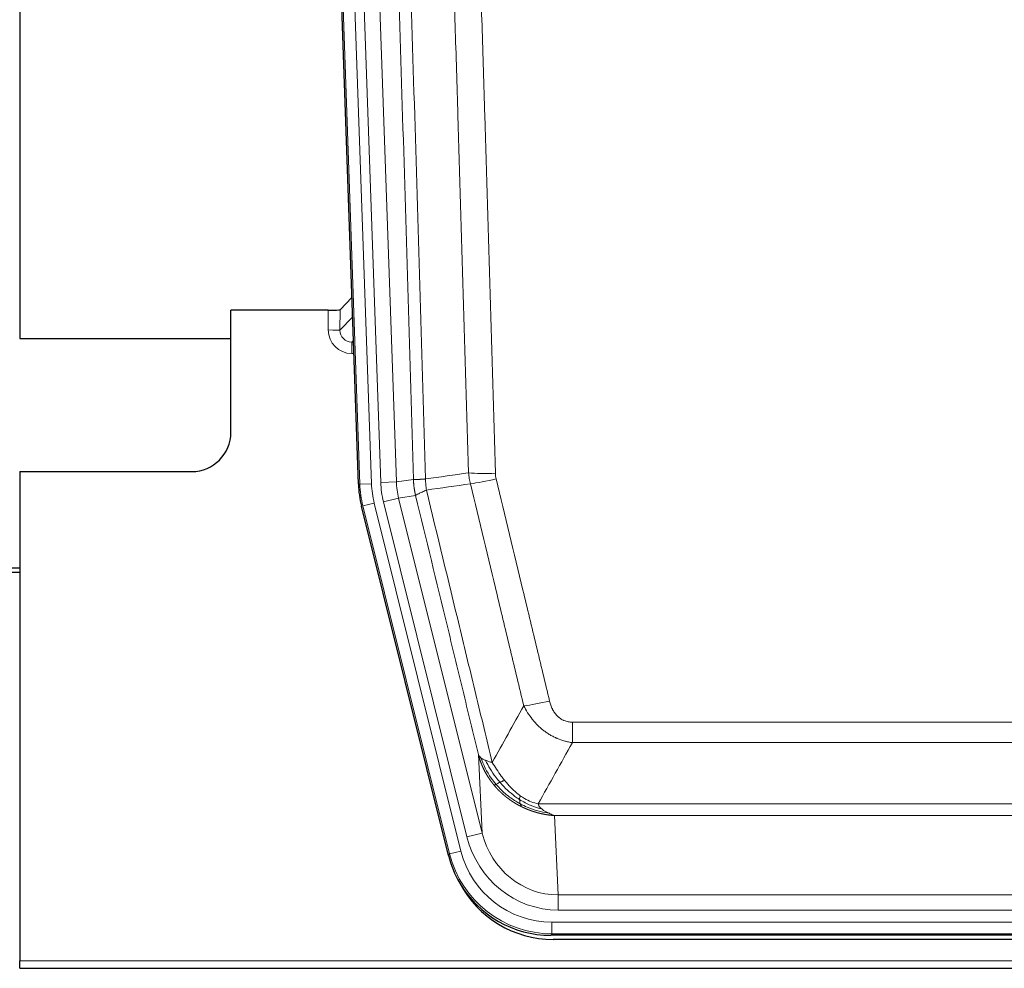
# Model space of a CAD drawing. Header units: inches. Extents: x 0 to 29700, y -16 to 21000.
# Tile 30 of 213: x 6499 to 6751, y 8980 to 9223. Entities that reach past the tile are written whole.
import ezdxf

# ---------------------------------------------------------------- set-up
doc = ezdxf.new("R2010")
doc.units = ezdxf.units.IN
doc.layers.add('1', color=7, linetype='Continuous', true_color=0xffffff)

msp = doc.modelspace()

# ---------------------------------------------------------------- linework, layer by layer
at = {"layer": '1', "color": 2, "linetype": 'Continuous', "lineweight": 25}
for p, q in [((6499.126, 9564.693), (6499.126, 9141.182)), ((6585.722, 9103.917), (6572.605, 9479.562)), ((6584.055, 9151.654), (6581.028, 9148.519)), ((6578.029, 9148.418), (6553.127, 9148.418)), ((6553.127, 9117.182), (6553.127, 9148.418)), ((6499.126, 9141.182), (6553.126, 9141.182)), ((6499.127, 9107.182), (6543.127, 9107.182)), ((6499.127, 9107.182), (6499.127, 8982.152)), ((6608.761, 9009.078), (6586.507, 9098.335)), ((6499.127, 9082.45), (6497.127, 9082.45)), ((6497.127, 9081.45), (6499.127, 9081.45)), ((6851.33, 8988.638), (6634.923, 8988.638)), ((6850.738, 8987.595), (6635.515, 8987.595)), ((6499.127, 8980.205), (6499.127, 8982.152)), ((6499.127, 8980.205), (6987.127, 8980.205))]:
    msp.add_line(p, q, dxfattribs=at)
at = {"layer": '1', "color": 110, "linetype": 'Continuous', "lineweight": 13}
for p, q in [((6586.096, 9103.97), (6572.985, 9479.413)), ((6575.979, 9479.517), (6589.09, 9104.074)), ((6578.371, 9478.575), (6591.437, 9104.404)), ((6582.363, 9478.714), (6595.429, 9104.543)), ((6578.019, 9143.37), (6578.029, 9148.418)), ((6581.028, 9148.519), (6581.017, 9143.288)), ((6581.017, 9143.288), (6584.231, 9146.616)), ((6584.437, 9140.723), (6584.01, 9140.281)), ((6584.01, 9140.281), (6584.01, 9137.361)), ((6584.01, 9140.281), (6584.453, 9140.281)), ((6584.01, 9137.361), (6584.555, 9137.361)), ((6585.722, 9103.917), (6586.096, 9103.97)), ((6589.09, 9104.074), (6586.096, 9103.97)), ((6591.437, 9104.404), (6595.429, 9104.543)), ((6595.429, 9104.543), (6599.806, 9105.158)), ((6589.787, 9099.112), (6586.88, 9098.388)), ((6589.787, 9099.112), (6611.961, 9010.178)), ((6592.135, 9099.442), (6596.01, 9100.409)), ((6613.486, 9013.804), (6592.135, 9099.442)), ((6600.362, 9101.02), (6596.01, 9100.409)), ((6596.01, 9100.409), (6617.362, 9014.771)), ((6586.88, 9098.388), (6586.507, 9098.335)), ((6609.054, 9009.453), (6586.88, 9098.388)), ((6640.455, 9037.884), (6640.455, 9043.125)), ((6640.455, 9043.125), (6845.798, 9043.125)), ((6845.798, 9037.884), (6640.455, 9037.884)), ((6617.362, 9014.771), (6616.405, 9034.826)), ((6631.724, 9022.265), (6854.529, 9022.265)), ((6635.837, 9019.235), (6636.805, 8998.956)), ((6850.417, 9019.235), (6635.837, 9019.235)), ((6613.486, 9013.804), (6617.362, 9014.771)), ((6608.761, 9009.078), (6609.054, 9009.453)), ((6611.961, 9010.178), (6609.054, 9009.453)), ((6636.805, 8995.092), (6636.805, 8998.956)), ((6636.805, 8998.956), (6849.448, 8998.956)), ((6849.448, 8995.092), (6636.805, 8995.092)), ((6635.216, 8989.013), (6635.216, 8992.009)), ((6635.216, 8992.009), (6851.037, 8992.009)), ((6635.216, 8989.013), (6634.923, 8988.638)), ((6851.037, 8989.013), (6635.216, 8989.013)), ((6499.127, 8982.152), (6987.127, 8982.152))]:
    msp.add_line(p, q, dxfattribs=at)
at = {"layer": '1', "color": 2, "linetype": 'Continuous', "lineweight": 25}
msp.add_arc((6543.127, 9117.182), 10, 270, 0, dxfattribs=at)
for centre, major_axis, ratio, start_param, end_param in [((6578.03, 9148.523), (-3, 0), 0.0349646, 1.5706703, 3.1078402), ((6612.743, 9104.868, 0), (26.774, 3.763), 0.9986144, 3.0370169, 3.2461684), ((6634.981, 9015.675, 0), (16.66, 21.323), 0.9977958, 2.4794378, 2.7643876), ((6635.541, 9014.611), (16.639, 21.297), 0.9990195, 2.7203481, 3.8043419), ((6634.981, 9015.675, 0), (16.66, 21.323), 0.9977958, 2.7643876, 3.8037475)]:
    msp.add_ellipse(centre, major_axis=major_axis, ratio=ratio, start_param=start_param, end_param=end_param, dxfattribs=at)
at = {"layer": '1', "color": 110, "linetype": 'Continuous', "lineweight": 13}
for centre, major_axis, ratio, start_param, end_param in [((6584.022, 9143.37), (-3.237, -5.067), 0.9977321, 5.2798208, 6.8506171), ((6578.019, 9143.292), (-3, 0.006), 0.0261769, 3.175273, 4.7124429), ((6584.022, 9143.292), (-1.726, -2.474), 0.9943829, 5.3201387, 6.890935), ((6620.76, 9107.863), (-9.996, -0.288), 0.1133347, 0.8101184, 1.5675278), ((6613.108, 9104.92), (-26.766, -3.762), 0.9989218, 6.1786096, 6.387761), ((6613.108, 9104.92, 0), (23.799, 3.345), 0.9986144, 3.0370169, 3.2461684), ((6615.455, 9105.25), (-23.799, -3.345), 0.9986144, 6.1786096, 6.387761), ((6615.455, 9105.25), (-19.844, -2.789), 0.9980617, 6.1786096, 6.387761), ((6620.947, 9106.457), (-9.719, -2.353), 0.1107863, 0.7983441, 1.5439815), ((6634.608, 9049.883), (-9.722, -2.342), 0.1329353, 0.7958322, 1.5387903), ((6636.726, 9019.939, 0), (1.185, -24.82), 0.9658521, 4.9157844, 6.2370968), ((6636.726, 9019.939), (1.001, -20.961), 0.9530564, 4.9157844, 6.2370968), ((6635.268, 9016.042), (-16.651, -21.313), 0.9982842, 5.6210305, 6.9453401), ((6635.268, 9016.042, 0), (14.809, 18.954), 0.9977958, 2.4794378, 3.8037475)]:
    msp.add_ellipse(centre, major_axis=major_axis, ratio=ratio, start_param=start_param, end_param=end_param, dxfattribs=at)
for points, knots in [([(6599.806, 9105.158), (6599.361, 9120.569), (6598.455, 9151.414), (6597.048, 9197.756), (6596.078, 9228.699), (6595.524, 9246.119), (6595.462, 9248.054), (6595.338, 9251.926), (6595.152, 9257.734), (6594.716, 9271.287), (6594.337, 9282.908), (6594.019, 9292.595), (6593.955, 9294.532), (6593.828, 9298.407), (6593.636, 9304.219), (6593.185, 9317.781), (6592.795, 9329.405), (6592.009, 9352.654), (6590.946, 9383.653), (6589.305, 9430.15), (6588.181, 9461.148), (6587.611, 9476.647)], [0, 0, 0, 0, 0.125, 0.25, 0.375, 0.375, 0.390625, 0.390625, 0.40625, 0.4375, 0.5, 0.5, 0.515625, 0.515625, 0.53125, 0.5625, 0.625, 0.625, 0.75, 0.875, 1, 1, 1, 1]), ([(6590.666, 9478.123), (6591.238, 9462.568), (6592.365, 9431.458), (6594.01, 9384.794), (6595.077, 9353.683), (6595.865, 9330.351), (6596.256, 9318.684), (6596.708, 9305.074), (6596.9, 9299.241), (6597.028, 9295.352), (6597.092, 9293.407), (6597.411, 9283.686), (6597.791, 9272.022), (6598.229, 9258.42), (6598.415, 9252.591), (6598.539, 9248.705), (6598.601, 9246.762), (6599.157, 9229.28), (6600.13, 9198.223), (6601.541, 9151.713), (6602.449, 9120.755), (6602.895, 9105.289)], [0, 0, 0, 0, 0.125, 0.25, 0.375, 0.375, 0.4375, 0.46875, 0.484375, 0.484375, 0.5, 0.5, 0.5625, 0.59375, 0.609375, 0.609375, 0.625, 0.625, 0.75, 0.875, 1, 1, 1, 1]), ([(6608.801, 9474.027), (6609.359, 9458.703), (6610.459, 9428.054), (6612.067, 9382.082), (6613.109, 9351.435), (6613.88, 9328.45), (6614.262, 9316.958), (6614.641, 9305.465), (6614.892, 9297.804), (6615.017, 9293.973), (6615.641, 9274.819), (6616.132, 9259.503), (6616.857, 9236.539), (6617.097, 9228.887), (6617.573, 9213.59), (6617.809, 9205.944), (6618.511, 9183.015), (6619.432, 9152.467), (6620.322, 9121.967), (6620.76, 9106.729)], [0, 0, 0, 0, 0.125, 0.25, 0.375, 0.375, 0.4375, 0.46875, 0.46875, 0.5, 0.5, 0.625, 0.625, 0.6875, 0.6875, 0.75, 0.75, 0.875, 1, 1, 1, 1]), ([(6613.892, 9106.844), (6613.454, 9122.063), (6612.562, 9152.525), (6611.64, 9183.034), (6610.937, 9205.934), (6610.701, 9213.571), (6610.225, 9228.849), (6609.985, 9236.492), (6609.258, 9259.427), (6608.766, 9274.724), (6608.142, 9293.854), (6608.017, 9297.68), (6607.765, 9305.332), (6607.386, 9316.81), (6607.003, 9328.288), (6606.232, 9351.244), (6605.188, 9381.853), (6603.578, 9427.768), (6602.476, 9458.378), (6601.918, 9473.684)], [0, 0, 0, 0, 0.125, 0.25, 0.25, 0.3125, 0.3125, 0.375, 0.375, 0.5, 0.5, 0.53125, 0.53125, 0.5625, 0.625, 0.625, 0.75, 0.875, 1, 1, 1, 1]), ([(6620.947, 9105.318), (6620.891, 9105.55), (6620.848, 9105.783), (6620.785, 9106.254), (6620.766, 9106.491), (6620.76, 9106.729)], [0, 0, 0, 0, 0.5, 0.5, 1, 1, 1, 1]), ([(6599.806, 9105.158), (6599.807, 9105.158), (6599.809, 9105.158), (6599.812, 9105.158), (6599.815, 9105.158), (6599.819, 9105.157), (6599.822, 9105.157), (6599.826, 9105.157), (6599.831, 9105.156), (6599.835, 9105.156), (6599.84, 9105.156), (6599.845, 9105.156), (6599.851, 9105.155), (6599.856, 9105.155), (6599.862, 9105.155), (6599.868, 9105.155), (6599.874, 9105.154), (6599.881, 9105.154), (6599.888, 9105.154), (6599.895, 9105.154), (6599.902, 9105.154), (6599.91, 9105.153), (6599.918, 9105.153), (6599.926, 9105.153), (6599.934, 9105.153), (6599.943, 9105.153), (6599.952, 9105.153), (6599.961, 9105.152), (6599.97, 9105.152), (6599.98, 9105.152), (6599.99, 9105.152), (6600, 9105.152), (6600.01, 9105.152), (6600.021, 9105.152), (6600.032, 9105.152), (6600.043, 9105.152), (6600.054, 9105.152), (6600.066, 9105.152), (6600.078, 9105.152), (6600.09, 9105.152), (6600.102, 9105.152), (6600.115, 9105.152), (6600.128, 9105.152), (6600.141, 9105.152), (6600.154, 9105.152), (6600.168, 9105.152), (6600.182, 9105.152), (6600.196, 9105.152), (6600.21, 9105.152), (6600.225, 9105.152), (6600.24, 9105.152), (6600.255, 9105.152), (6600.27, 9105.152), (6600.285, 9105.152), (6600.301, 9105.153), (6600.317, 9105.153), (6600.334, 9105.153), (6600.35, 9105.153), (6600.367, 9105.153), (6600.384, 9105.154), (6600.401, 9105.154), (6600.419, 9105.154), (6600.436, 9105.154), (6600.454, 9105.154), (6600.472, 9105.155), (6600.491, 9105.155), (6600.509, 9105.155), (6600.528, 9105.156), (6600.548, 9105.156), (6600.567, 9105.156), (6600.587, 9105.157), (6600.606, 9105.157), (6600.626, 9105.158), (6600.647, 9105.158), (6600.667, 9105.158), (6600.688, 9105.159), (6600.715, 9105.159), (6600.749, 9105.16), (6600.79, 9105.161), (6600.831, 9105.162), (6600.874, 9105.164), (6600.917, 9105.165), (6600.961, 9105.166), (6601.006, 9105.168), (6601.051, 9105.17), (6601.098, 9105.172), (6601.145, 9105.174), (6601.193, 9105.176), (6601.242, 9105.178), (6601.291, 9105.18), (6601.341, 9105.182), (6601.392, 9105.185), (6601.444, 9105.188), (6601.496, 9105.19), (6601.549, 9105.193), (6601.603, 9105.196), (6601.658, 9105.199), (6601.713, 9105.203), (6601.769, 9105.206), (6601.826, 9105.21), (6601.884, 9105.213), (6601.942, 9105.217), (6602.001, 9105.221), (6602.06, 9105.225), (6602.121, 9105.229), (6602.181, 9105.233), (6602.243, 9105.238), (6602.305, 9105.242), (6602.368, 9105.247), (6602.432, 9105.252), (6602.496, 9105.257), (6602.561, 9105.262), (6602.627, 9105.267), (6602.693, 9105.272), (6602.76, 9105.278), (6602.827, 9105.283), (6602.873, 9105.287), (6602.895, 9105.289)], [0, 0, 0, 0, 0.0066687, 0.0133374, 0.0200061, 0.0266746, 0.0333432, 0.0400116, 0.0466801, 0.0533484, 0.0600168, 0.066685, 0.0733532, 0.0800214, 0.0866895, 0.0933575, 0.1000255, 0.1066935, 0.1133614, 0.1200292, 0.126697, 0.1333647, 0.1400324, 0.1467001, 0.1533676, 0.1600352, 0.1667026, 0.1733701, 0.1800374, 0.1867047, 0.193372, 0.2000392, 0.2067064, 0.2133735, 0.2200405, 0.2267075, 0.2333745, 0.2400414, 0.2467082, 0.253375, 0.2600418, 0.2667085, 0.2733751, 0.2800417, 0.2867082, 0.2933747, 0.3000412, 0.3067075, 0.3133739, 0.3200401, 0.3267064, 0.3333725, 0.3400387, 0.3467047, 0.3533708, 0.3600367, 0.3667026, 0.3733685, 0.3800343, 0.3867001, 0.3933658, 0.4000315, 0.4066971, 0.4133626, 0.4200281, 0.4266936, 0.433359, 0.4400243, 0.4466896, 0.4533549, 0.4600201, 0.4666852, 0.4733503, 0.4800154, 0.4866804, 0.4933453, 0.5000102, 0.5125098, 0.5250093, 0.5375088, 0.5500082, 0.5625077, 0.5750071, 0.5875066, 0.600006, 0.6125054, 0.6250049, 0.6375043, 0.6500037, 0.6625032, 0.6750026, 0.6875021, 0.7000016, 0.7125011, 0.7250006, 0.7375001, 0.7499997, 0.7624993, 0.7749989, 0.7874985, 0.7999982, 0.812498, 0.8249977, 0.8374975, 0.8499974, 0.8624973, 0.8749972, 0.8874972, 0.8999973, 0.9124974, 0.9249976, 0.9374978, 0.9499981, 0.9624985, 0.9749989, 0.9874994, 1, 1, 1, 1]), ([(6600.362, 9101.02), (6600.357, 9101.041), (6600.347, 9101.083), (6600.332, 9101.147), (6600.317, 9101.213), (6600.301, 9101.279), (6600.286, 9101.347), (6600.271, 9101.416), (6600.255, 9101.487), (6600.24, 9101.559), (6600.224, 9101.632), (6600.209, 9101.706), (6600.194, 9101.782), (6600.178, 9101.859), (6600.163, 9101.937), (6600.148, 9102.016), (6600.133, 9102.097), (6600.118, 9102.179), (6600.103, 9102.263), (6600.088, 9102.347), (6600.074, 9102.433), (6600.059, 9102.521), (6600.045, 9102.609), (6600.031, 9102.699), (6600.017, 9102.791), (6600.003, 9102.883), (6599.99, 9102.977), (6599.969, 9103.128), (6599.943, 9103.33), (6599.915, 9103.577), (6599.891, 9103.806), (6599.872, 9104.018), (6599.856, 9104.211), (6599.843, 9104.386), (6599.833, 9104.544), (6599.825, 9104.683), (6599.819, 9104.805), (6599.815, 9104.908), (6599.811, 9104.993), (6599.809, 9105.06), (6599.807, 9105.109), (6599.806, 9105.14), (6599.806, 9105.154), (6599.806, 9105.158)], [0, 0, 0, 0, 0.0155037, 0.0313049, 0.0474035, 0.0637997, 0.0804935, 0.097485, 0.1147743, 0.1323613, 0.1502462, 0.1684289, 0.1869096, 0.2056883, 0.224765, 0.2441397, 0.2638126, 0.2837835, 0.3040527, 0.32462, 0.3454856, 0.3666494, 0.3881116, 0.409872, 0.4319308, 0.454288, 0.4769435, 0.4998975, 0.5635611, 0.6228928, 0.6778927, 0.7285606, 0.7748966, 0.8169007, 0.8545729, 0.8879131, 0.9169214, 0.9415977, 0.9619421, 0.9779545, 0.989635, 0.9969835, 1, 1, 1, 1]), ([(6603.107, 9102.455), (6603.032, 9102.921), (6602.99, 9103.39), (6602.932, 9104.336), (6602.916, 9104.811), (6602.895, 9105.289)], [0, 0, 0, 0, 0.5, 0.5, 1, 1, 1, 1]), ([(6628.028, 9047.321), (6626.893, 9052.042), (6625.756, 9056.764), (6623.481, 9066.212), (6622.342, 9070.938), (6618.923, 9085.119), (6616.639, 9094.579), (6614.351, 9104.044)], [0, 0, 0, 0, 0.25, 0.25, 0.5, 0.5, 1, 1, 1, 1]), ([(6620.947, 9105.318), (6623.233, 9095.84), (6625.514, 9086.367), (6628.929, 9072.166), (6630.067, 9067.434), (6632.339, 9057.973), (6633.474, 9053.243), (6634.608, 9048.516)], [0, 0, 0, 0, 0.5, 0.5, 0.75, 0.75, 1, 1, 1, 1]), ([(6600.362, 9101.02), (6600.383, 9101.071), (6600.461, 9101.138), (6600.725, 9101.304), (6600.911, 9101.404), (6601.382, 9101.641), (6601.667, 9101.778), (6602.326, 9102.088), (6602.699, 9102.262), (6603.107, 9102.455)], [0, 0, 0, 0, 0.25, 0.25, 0.5, 0.5, 0.75, 0.75, 1, 1, 1, 1]), ([(6603.107, 9102.455), (6605.929, 9090.83), (6608.745, 9079.214), (6612.959, 9061.803), (6614.362, 9056.001), (6617.164, 9044.403), (6618.563, 9038.606), (6619.961, 9032.812)], [0, 0, 0, 0, 0.5, 0.5, 0.75, 0.75, 1, 1, 1, 1]), ([(6616.405, 9034.826), (6615.074, 9040.334), (6613.742, 9045.844), (6611.074, 9056.868), (6609.738, 9062.382), (6605.728, 9078.932), (6603.048, 9089.972), (6600.362, 9101.02)], [0, 0, 0, 0, 0.25, 0.25, 0.5, 0.5, 1, 1, 1, 1]), ([(6640.455, 9043.125), (6640.273, 9043.125), (6640.09, 9043.133), (6639.727, 9043.165), (6639.547, 9043.189), (6639.191, 9043.254), (6639.016, 9043.295), (6638.669, 9043.395), (6638.498, 9043.454), (6638.287, 9043.539), (6638.245, 9043.557), (6638.162, 9043.593), (6638.037, 9043.649), (6637.916, 9043.71), (6637.677, 9043.838), (6637.369, 9044.024), (6637.082, 9044.241), (6636.909, 9044.386), (6636.874, 9044.416), (6636.806, 9044.476), (6636.773, 9044.506), (6636.673, 9044.599), (6636.608, 9044.662), (6636.418, 9044.856), (6636.299, 9044.99), (6636.072, 9045.267), (6635.965, 9045.41), (6635.762, 9045.706), (6635.667, 9045.858), (6635.554, 9046.052), (6635.532, 9046.092), (6635.488, 9046.171), (6635.466, 9046.21), (6635.402, 9046.33), (6635.361, 9046.41), (6635.243, 9046.652), (6635.169, 9046.816), (6635.032, 9047.147), (6634.969, 9047.314), (6634.792, 9047.821), (6634.692, 9048.166), (6634.608, 9048.516)], [0, 0, 0, 0, 0.0625, 0.0625, 0.125, 0.125, 0.1875, 0.1875, 0.25, 0.25, 0.265625, 0.265625, 0.28125, 0.3125, 0.3125, 0.375, 0.4375, 0.4375, 0.453125, 0.453125, 0.46875, 0.46875, 0.5, 0.5, 0.5625, 0.5625, 0.625, 0.625, 0.6875, 0.6875, 0.703125, 0.703125, 0.71875, 0.71875, 0.75, 0.75, 0.8125, 0.8125, 0.875, 0.875, 1, 1, 1, 1]), ([(6640.455, 9037.884), (6640.121, 9037.933), (6639.787, 9037.991), (6639.124, 9038.131), (6638.796, 9038.21), (6637.82, 9038.481), (6637.183, 9038.703), (6636.48, 9039), (6636.402, 9039.033), (6636.246, 9039.102), (6636.169, 9039.137), (6635.937, 9039.244), (6635.785, 9039.318), (6635.33, 9039.546), (6634.735, 9039.87), (6634.162, 9040.231), (6633.741, 9040.517), (6633.533, 9040.663), (6633.327, 9040.814), (6633.191, 9040.916), (6633.123, 9040.968), (6632.517, 9041.437), (6632.009, 9041.886), (6631.29, 9042.602), (6631.058, 9042.849), (6630.719, 9043.229), (6630.608, 9043.357), (6630.39, 9043.618), (6630.282, 9043.75), (6629.755, 9044.417), (6629.367, 9044.971), (6628.652, 9046.118), (6628.326, 9046.71), (6628.028, 9047.321)], [0, 0, 0, 0, 0.0625, 0.0625, 0.125, 0.125, 0.25, 0.25, 0.265625, 0.265625, 0.28125, 0.28125, 0.3125, 0.3125, 0.375, 0.4375, 0.4375, 0.46875, 0.484375, 0.484375, 0.5, 0.5, 0.625, 0.625, 0.6875, 0.6875, 0.71875, 0.71875, 0.75, 0.75, 0.875, 0.875, 1, 1, 1, 1]), ([(6620.436, 9026.999), (6620.425, 9027.013), (6620.402, 9027.041), (6620.367, 9027.083), (6620.331, 9027.126), (6620.295, 9027.17), (6620.259, 9027.215), (6620.223, 9027.26), (6620.186, 9027.306), (6620.148, 9027.353), (6620.111, 9027.4), (6620.073, 9027.448), (6620.034, 9027.497), (6619.995, 9027.547), (6619.956, 9027.597), (6619.917, 9027.648), (6619.877, 9027.7), (6619.837, 9027.753), (6619.796, 9027.807), (6619.756, 9027.861), (6619.715, 9027.916), (6619.673, 9027.972), (6619.632, 9028.029), (6619.59, 9028.086), (6619.548, 9028.144), (6619.505, 9028.204), (6619.462, 9028.263), (6619.42, 9028.324), (6619.376, 9028.386), (6619.333, 9028.448), (6619.289, 9028.511), (6619.245, 9028.575), (6619.201, 9028.64), (6619.157, 9028.706), (6619.113, 9028.772), (6619.068, 9028.84), (6619.023, 9028.908), (6618.978, 9028.977), (6618.933, 9029.047), (6618.888, 9029.118), (6618.842, 9029.189), (6618.797, 9029.262), (6618.751, 9029.335), (6618.705, 9029.41), (6618.66, 9029.485), (6618.614, 9029.561), (6618.568, 9029.638), (6618.522, 9029.716), (6618.475, 9029.795), (6618.429, 9029.875), (6618.383, 9029.955), (6618.337, 9030.037), (6618.291, 9030.119), (6618.244, 9030.203), (6618.198, 9030.287), (6618.152, 9030.372), (6618.106, 9030.458), (6618.06, 9030.545), (6618.014, 9030.633), (6617.968, 9030.722), (6617.922, 9030.812), (6617.876, 9030.903), (6617.83, 9030.995), (6617.785, 9031.088), (6617.739, 9031.181), (6617.694, 9031.276), (6617.649, 9031.372), (6617.604, 9031.468), (6617.559, 9031.566), (6617.514, 9031.665), (6617.47, 9031.764), (6617.426, 9031.865), (6617.382, 9031.966), (6617.338, 9032.069), (6617.295, 9032.172), (6617.252, 9032.277), (6617.209, 9032.382), (6617.166, 9032.488), (6617.124, 9032.596), (6617.082, 9032.704), (6617.041, 9032.814), (6617, 9032.924), (6616.959, 9033.035), (6616.919, 9033.148), (6616.879, 9033.261), (6616.839, 9033.376), (6616.8, 9033.491), (6616.761, 9033.607), (6616.723, 9033.725), (6616.686, 9033.843), (6616.649, 9033.962), (6616.612, 9034.083), (6616.576, 9034.204), (6616.54, 9034.327), (6616.506, 9034.45), (6616.471, 9034.574), (6616.437, 9034.7), (6616.416, 9034.784), (6616.405, 9034.826)], [0, 0, 0, 0, 0.0060657, 0.012223, 0.0184718, 0.0248123, 0.0312443, 0.0377679, 0.0443831, 0.0510899, 0.0578883, 0.0647782, 0.0717598, 0.0788329, 0.0859977, 0.093254, 0.1006019, 0.1080414, 0.1155725, 0.1231952, 0.1309095, 0.1387154, 0.1466129, 0.1546019, 0.1626826, 0.1708549, 0.1791188, 0.1874742, 0.1959213, 0.20446, 0.2130903, 0.2218121, 0.2306256, 0.2395307, 0.2485274, 0.2576156, 0.2667955, 0.276067, 0.2854301, 0.2948848, 0.3044311, 0.314069, 0.3237985, 0.3336196, 0.3435324, 0.3535367, 0.3636326, 0.3738202, 0.3840993, 0.3944701, 0.4049324, 0.4154864, 0.426132, 0.4368691, 0.4476979, 0.4586183, 0.4696303, 0.480734, 0.4919292, 0.503216, 0.5145945, 0.5260645, 0.5376262, 0.5492795, 0.5610244, 0.5728609, 0.584789, 0.5968087, 0.60892, 0.621123, 0.6334175, 0.6458037, 0.6582815, 0.6708509, 0.6835119, 0.6962645, 0.7091087, 0.7220445, 0.735072, 0.748191, 0.7614017, 0.774704, 0.7880979, 0.8015834, 0.8151605, 0.8288293, 0.8425896, 0.8564416, 0.8703852, 0.8844204, 0.8985472, 0.9127656, 0.9270756, 0.9414773, 0.9559705, 0.9705554, 0.9852319, 1, 1, 1, 1]), ([(6616.405, 9034.826), (6616.462, 9034.683), (6616.544, 9034.545), (6616.757, 9034.284), (6616.889, 9034.16), (6617.044, 9034.043)], [0, 0, 0, 0, 0.5, 0.5, 1, 1, 1, 1]), ([(6620.927, 9027.229), (6620.492, 9027.74), (6620.082, 9028.269), (6618.552, 9030.451), (6617.656, 9032.23), (6617.044, 9034.043)], [0, 0, 0, 0, 0.25, 0.25, 1, 1, 1, 1]), ([(6617.044, 9034.043), (6617.2, 9033.918), (6617.38, 9033.799), (6617.784, 9033.575), (6618.009, 9033.469), (6618.254, 9033.371)], [0, 0, 0, 0, 0.5, 0.5, 1, 1, 1, 1]), ([(6621.912, 9027.756), (6621.541, 9028.188), (6621.184, 9028.633), (6619.824, 9030.451), (6618.953, 9031.906), (6618.254, 9033.371)], [0, 0, 0, 0, 0.25, 0.25, 1, 1, 1, 1]), ([(6618.254, 9033.371), (6618.5, 9033.265), (6618.766, 9033.165), (6619.337, 9032.978), (6619.641, 9032.892), (6619.961, 9032.812)], [0, 0, 0, 0, 0.5, 0.5, 1, 1, 1, 1]), ([(6623.137, 9028.205), (6622.838, 9028.575), (6622.547, 9028.953), (6621.421, 9030.483), (6620.654, 9031.672), (6619.961, 9032.812)], [0, 0, 0, 0, 0.25, 0.25, 1, 1, 1, 1]), ([(6621.912, 9027.756), (6622.011, 9027.805), (6622.112, 9027.852), (6622.369, 9027.966), (6622.527, 9028.03), (6622.837, 9028.137), (6622.991, 9028.179), (6623.137, 9028.205)], [0, 0, 0, 0, 0.25, 0.25, 0.625, 0.625, 1, 1, 1, 1]), ([(6627.106, 9024.327), (6626.926, 9024.457), (6626.747, 9024.593), (6626.04, 9025.152), (6625.525, 9025.611), (6624.531, 9026.592), (6624.052, 9027.114), (6623.438, 9027.837), (6623.286, 9028.02), (6623.137, 9028.205)], [0, 0, 0, 0, 0.125, 0.125, 0.5, 0.5, 0.875, 0.875, 1, 1, 1, 1]), ([(6620.436, 9026.999), (6620.472, 9027.006), (6620.515, 9027.02), (6620.62, 9027.066), (6620.683, 9027.097), (6620.809, 9027.164), (6620.865, 9027.195), (6620.927, 9027.229)], [0, 0, 0, 0, 0.375, 0.375, 0.75, 0.75, 1, 1, 1, 1]), ([(6627.439, 9021.517), (6627.417, 9021.527), (6627.373, 9021.549), (6627.307, 9021.582), (6627.241, 9021.615), (6627.175, 9021.649), (6627.109, 9021.683), (6627.043, 9021.717), (6626.977, 9021.751), (6626.91, 9021.786), (6626.844, 9021.821), (6626.778, 9021.856), (6626.711, 9021.892), (6626.645, 9021.928), (6626.578, 9021.965), (6626.512, 9022.001), (6626.445, 9022.038), (6626.378, 9022.076), (6626.312, 9022.113), (6626.245, 9022.151), (6626.178, 9022.19), (6626.111, 9022.228), (6626.044, 9022.267), (6625.977, 9022.306), (6625.91, 9022.346), (6625.844, 9022.386), (6625.777, 9022.426), (6625.71, 9022.467), (6625.642, 9022.508), (6625.575, 9022.55), (6625.508, 9022.591), (6625.441, 9022.633), (6625.374, 9022.676), (6625.307, 9022.718), (6625.24, 9022.761), (6625.173, 9022.805), (6625.106, 9022.849), (6625.039, 9022.893), (6624.972, 9022.937), (6624.904, 9022.982), (6624.837, 9023.027), (6624.77, 9023.073), (6624.703, 9023.119), (6624.636, 9023.165), (6624.569, 9023.212), (6624.502, 9023.259), (6624.435, 9023.306), (6624.368, 9023.354), (6624.301, 9023.402), (6624.234, 9023.451), (6624.167, 9023.499), (6624.1, 9023.549), (6624.034, 9023.598), (6623.967, 9023.648), (6623.9, 9023.699), (6623.833, 9023.749), (6623.767, 9023.8), (6623.7, 9023.852), (6623.634, 9023.904), (6623.567, 9023.956), (6623.501, 9024.009), (6623.434, 9024.062), (6623.368, 9024.115), (6623.302, 9024.169), (6623.236, 9024.223), (6623.169, 9024.277), (6623.103, 9024.332), (6623.037, 9024.388), (6622.972, 9024.443), (6622.906, 9024.499), (6622.84, 9024.556), (6622.774, 9024.613), (6622.709, 9024.67), (6622.643, 9024.728), (6622.578, 9024.786), (6622.513, 9024.844), (6622.448, 9024.903), (6622.383, 9024.962), (6622.318, 9025.022), (6622.253, 9025.082), (6622.188, 9025.142), (6622.124, 9025.203), (6622.059, 9025.265), (6621.995, 9025.326), (6621.931, 9025.388), (6621.867, 9025.451), (6621.803, 9025.513), (6621.739, 9025.577), (6621.675, 9025.64), (6621.612, 9025.704), (6621.548, 9025.769), (6621.485, 9025.834), (6621.422, 9025.899), (6621.359, 9025.965), (6621.296, 9026.031), (6621.234, 9026.097), (6621.171, 9026.164), (6621.109, 9026.232), (6621.047, 9026.299), (6620.985, 9026.367), (6620.923, 9026.436), (6620.862, 9026.505), (6620.8, 9026.574), (6620.739, 9026.644), (6620.678, 9026.714), (6620.617, 9026.785), (6620.557, 9026.856), (6620.496, 9026.927), (6620.456, 9026.975), (6620.436, 9026.999)], [0, 0, 0, 0, 0.0082024, 0.0164263, 0.0246716, 0.0329384, 0.0412265, 0.0495362, 0.0578672, 0.0662198, 0.0745938, 0.0829892, 0.0914062, 0.0998446, 0.1083045, 0.1167859, 0.1252887, 0.1338131, 0.1423589, 0.1509263, 0.1595151, 0.1681255, 0.1767574, 0.1854108, 0.1940858, 0.2027822, 0.2115002, 0.2202398, 0.2290008, 0.2377835, 0.2465876, 0.2554134, 0.2642606, 0.2731295, 0.2820199, 0.2909319, 0.2998654, 0.3088206, 0.3177973, 0.3267956, 0.3358154, 0.3448569, 0.35392, 0.3630047, 0.3721109, 0.3812388, 0.3903883, 0.3995594, 0.4087522, 0.4179665, 0.4272025, 0.4364601, 0.4457393, 0.4550402, 0.4643627, 0.4737069, 0.4830727, 0.4924601, 0.5018692, 0.5113, 0.5207524, 0.5302265, 0.5397222, 0.5492397, 0.5587788, 0.5683395, 0.577922, 0.5875261, 0.5971519, 0.6067994, 0.6164686, 0.6261595, 0.6358721, 0.6456064, 0.6553624, 0.6651401, 0.6749395, 0.6847606, 0.6946034, 0.704468, 0.7143542, 0.7242622, 0.734192, 0.7441434, 0.7541166, 0.7641115, 0.7741282, 0.7841666, 0.7942268, 0.8043087, 0.8144123, 0.8245377, 0.8346848, 0.8448538, 0.8550444, 0.8652568, 0.875491, 0.885747, 0.8960247, 0.9063242, 0.9166455, 0.9269886, 0.9373534, 0.9477401, 0.9581485, 0.9685787, 0.9790306, 0.9895044, 1, 1, 1, 1]), ([(6620.927, 9027.229), (6620.957, 9027.246), (6620.99, 9027.264), (6621.124, 9027.339), (6621.237, 9027.402), (6621.487, 9027.538), (6621.623, 9027.611), (6621.814, 9027.708), (6621.863, 9027.732), (6621.912, 9027.756)], [0, 0, 0, 0, 0.125, 0.125, 0.5, 0.5, 0.875, 0.875, 1, 1, 1, 1]), ([(6627.124, 9022.229), (6626.835, 9022.384), (6626.549, 9022.547), (6625.415, 9023.224), (6624.592, 9023.797), (6623.027, 9025.056), (6622.286, 9025.744), (6621.368, 9026.724), (6621.144, 9026.974), (6620.927, 9027.229)], [0, 0, 0, 0, 0.125, 0.125, 0.5, 0.5, 0.875, 0.875, 1, 1, 1, 1]), ([(6626.956, 9023.345), (6626.727, 9023.491), (6626.5, 9023.642), (6625.598, 9024.269), (6624.939, 9024.784), (6623.669, 9025.896), (6623.059, 9026.491), (6622.287, 9027.328), (6622.098, 9027.54), (6621.912, 9027.756)], [0, 0, 0, 0, 0.125, 0.125, 0.5, 0.5, 0.875, 0.875, 1, 1, 1, 1]), ([(6626.956, 9023.345), (6626.954, 9023.443), (6626.956, 9023.54), (6626.969, 9023.774), (6626.985, 9023.908), (6627.033, 9024.145), (6627.065, 9024.248), (6627.106, 9024.327)], [0, 0, 0, 0, 0.25, 0.25, 0.625, 0.625, 1, 1, 1, 1]), ([(6627.124, 9022.229), (6627.112, 9022.269), (6627.101, 9022.31), (6627.056, 9022.479), (6627.027, 9022.616), (6626.983, 9022.9), (6626.968, 9023.049), (6626.958, 9023.247), (6626.957, 9023.296), (6626.956, 9023.345)], [0, 0, 0, 0, 0.125, 0.125, 0.5, 0.5, 0.875, 0.875, 1, 1, 1, 1]), ([(6632.595, 9020.927), (6631.184, 9021.247), (6629.748, 9021.788), (6627.877, 9022.782), (6627.413, 9023.053), (6626.956, 9023.345)], [0, 0, 0, 0, 0.75, 0.75, 1, 1, 1, 1]), ([(6631.724, 9022.265), (6630.504, 9022.478), (6629.327, 9022.943), (6627.834, 9023.824), (6627.466, 9024.066), (6627.106, 9024.327)], [0, 0, 0, 0, 0.75, 0.75, 1, 1, 1, 1]), ([(6627.439, 9021.517), (6627.406, 9021.575), (6627.367, 9021.644), (6627.285, 9021.806), (6627.242, 9021.899), (6627.174, 9022.073), (6627.149, 9022.149), (6627.124, 9022.229)], [0, 0, 0, 0, 0.375, 0.375, 0.75, 0.75, 1, 1, 1, 1]), ([(6634.266, 9019.927), (6632.493, 9020.15), (6630.664, 9020.632), (6628.29, 9021.638), (6627.702, 9021.919), (6627.124, 9022.229)], [0, 0, 0, 0, 0.75, 0.75, 1, 1, 1, 1]), ([(6635.837, 9019.235), (6635.815, 9019.237), (6635.77, 9019.24), (6635.704, 9019.246), (6635.637, 9019.251), (6635.571, 9019.257), (6635.504, 9019.263), (6635.437, 9019.269), (6635.37, 9019.275), (6635.303, 9019.282), (6635.236, 9019.289), (6635.169, 9019.296), (6635.101, 9019.303), (6635.034, 9019.31), (6634.966, 9019.318), (6634.898, 9019.325), (6634.831, 9019.333), (6634.763, 9019.342), (6634.695, 9019.35), (6634.627, 9019.359), (6634.558, 9019.367), (6634.49, 9019.377), (6634.422, 9019.386), (6634.353, 9019.395), (6634.285, 9019.405), (6634.216, 9019.415), (6634.147, 9019.425), (6634.079, 9019.436), (6634.01, 9019.446), (6633.941, 9019.457), (6633.872, 9019.468), (6633.802, 9019.479), (6633.733, 9019.491), (6633.664, 9019.503), (6633.594, 9019.515), (6633.525, 9019.527), (6633.455, 9019.539), (6633.386, 9019.552), (6633.316, 9019.565), (6633.246, 9019.578), (6633.176, 9019.592), (6633.106, 9019.605), (6633.036, 9019.619), (6632.966, 9019.633), (6632.896, 9019.648), (6632.826, 9019.662), (6632.755, 9019.677), (6632.685, 9019.692), (6632.614, 9019.708), (6632.544, 9019.723), (6632.473, 9019.739), (6632.403, 9019.755), (6632.332, 9019.771), (6632.261, 9019.788), (6632.19, 9019.805), (6632.119, 9019.822), (6632.048, 9019.839), (6631.977, 9019.857), (6631.906, 9019.875), (6631.835, 9019.893), (6631.764, 9019.911), (6631.693, 9019.93), (6631.621, 9019.949), (6631.55, 9019.968), (6631.478, 9019.987), (6631.407, 9020.007), (6631.335, 9020.027), (6631.264, 9020.047), (6631.192, 9020.067), (6631.121, 9020.088), (6631.049, 9020.109), (6630.977, 9020.13), (6630.905, 9020.152), (6630.834, 9020.174), (6630.762, 9020.196), (6630.69, 9020.218), (6630.618, 9020.24), (6630.546, 9020.263), (6630.474, 9020.286), (6630.402, 9020.31), (6630.33, 9020.334), (6630.258, 9020.358), (6630.186, 9020.382), (6630.113, 9020.406), (6630.041, 9020.431), (6629.969, 9020.456), (6629.897, 9020.482), (6629.825, 9020.507), (6629.752, 9020.533), (6629.68, 9020.559), (6629.608, 9020.586), (6629.536, 9020.613), (6629.463, 9020.64), (6629.391, 9020.667), (6629.319, 9020.695), (6629.246, 9020.723), (6629.174, 9020.751), (6629.102, 9020.779), (6629.029, 9020.808), (6628.957, 9020.837), (6628.884, 9020.867), (6628.812, 9020.896), (6628.74, 9020.926), (6628.667, 9020.956), (6628.595, 9020.987), (6628.523, 9021.018), (6628.45, 9021.049), (6628.378, 9021.08), (6628.306, 9021.112), (6628.233, 9021.144), (6628.161, 9021.177), (6628.089, 9021.209), (6628.016, 9021.242), (6627.944, 9021.275), (6627.872, 9021.309), (6627.8, 9021.343), (6627.728, 9021.377), (6627.655, 9021.411), (6627.583, 9021.446), (6627.511, 9021.481), (6627.463, 9021.505), (6627.439, 9021.517)], [0, 0, 0, 0, 0.007775, 0.0155603, 0.0233558, 0.0311618, 0.038978, 0.0468046, 0.0546416, 0.0624889, 0.0703466, 0.0782147, 0.0860931, 0.093982, 0.1018813, 0.109791, 0.1177112, 0.1256417, 0.1335828, 0.1415343, 0.1494962, 0.1574687, 0.1654516, 0.173445, 0.1814489, 0.1894634, 0.1974883, 0.2055238, 0.2135699, 0.2216264, 0.2296936, 0.2377713, 0.2458596, 0.2539585, 0.2620679, 0.270188, 0.2783187, 0.28646, 0.2946119, 0.3027745, 0.3109477, 0.3191316, 0.3273261, 0.3355314, 0.3437472, 0.3519738, 0.3602111, 0.3684591, 0.3767178, 0.3849872, 0.3932673, 0.4015582, 0.4098598, 0.4181722, 0.4264954, 0.4348293, 0.443174, 0.4515295, 0.4598958, 0.4682728, 0.4766607, 0.4850594, 0.493469, 0.5018893, 0.5103206, 0.5187626, 0.5272155, 0.5356793, 0.544154, 0.5526395, 0.561136, 0.5696433, 0.5781615, 0.5866906, 0.5952307, 0.6037817, 0.6123436, 0.6209165, 0.6295003, 0.638095, 0.6467007, 0.6553174, 0.6639451, 0.6725838, 0.6812334, 0.6898941, 0.6985657, 0.7072484, 0.7159421, 0.7246468, 0.7333625, 0.7420893, 0.7508272, 0.759576, 0.768336, 0.777107, 0.7858891, 0.7946823, 0.8034866, 0.812302, 0.8211284, 0.829966, 0.8388147, 0.8476746, 0.8565455, 0.8654276, 0.8743209, 0.8832252, 0.8921408, 0.9010675, 0.9100054, 0.9189544, 0.9279147, 0.9368861, 0.9458688, 0.9548626, 0.9638676, 0.9728839, 0.9819114, 0.9909501, 1, 1, 1, 1]), ([(6632.595, 9020.927), (6632.476, 9021.024), (6632.366, 9021.124), (6632.118, 9021.383), (6631.992, 9021.546), (6631.806, 9021.892), (6631.745, 9022.074), (6631.724, 9022.265)], [0, 0, 0, 0, 0.25, 0.25, 0.625, 0.625, 1, 1, 1, 1]), ([(6634.266, 9019.927), (6634.192, 9019.962), (6634.118, 9019.998), (6633.822, 9020.146), (6633.6, 9020.263), (6633.173, 9020.513), (6632.967, 9020.645), (6632.715, 9020.831), (6632.654, 9020.879), (6632.595, 9020.927)], [0, 0, 0, 0, 0.125, 0.125, 0.5, 0.5, 0.875, 0.875, 1, 1, 1, 1]), ([(6635.837, 9019.235), (6635.684, 9019.301), (6635.508, 9019.375), (6635.125, 9019.539), (6634.918, 9019.628), (6634.56, 9019.789), (6634.413, 9019.856), (6634.266, 9019.927)], [0, 0, 0, 0, 0.375, 0.375, 0.75, 0.75, 1, 1, 1, 1])]:
    msp.add_open_spline(points, degree=3, knots=knots, dxfattribs=at)
for points in [[(6602.895, 9105.289), (6606.56, 9105.809), (6610.226, 9106.328), (6613.892, 9106.844)], [(6614.351, 9104.044), (6614.238, 9104.504), (6614.05, 9105.43), (6613.933, 9106.37), (6613.892, 9106.844)], [(6614.351, 9104.044), (6610.602, 9103.517), (6606.855, 9102.987), (6603.107, 9102.455)], [(6619.961, 9032.812), (6622.635, 9037.653), (6625.324, 9042.489), (6628.028, 9047.321)], [(6640.455, 9037.884), (6637.528, 9032.683), (6634.617, 9027.477), (6631.724, 9022.265)]]:
    msp.add_open_spline(points, degree=3, dxfattribs=at)

doc.saveas('drawing.dxf')
